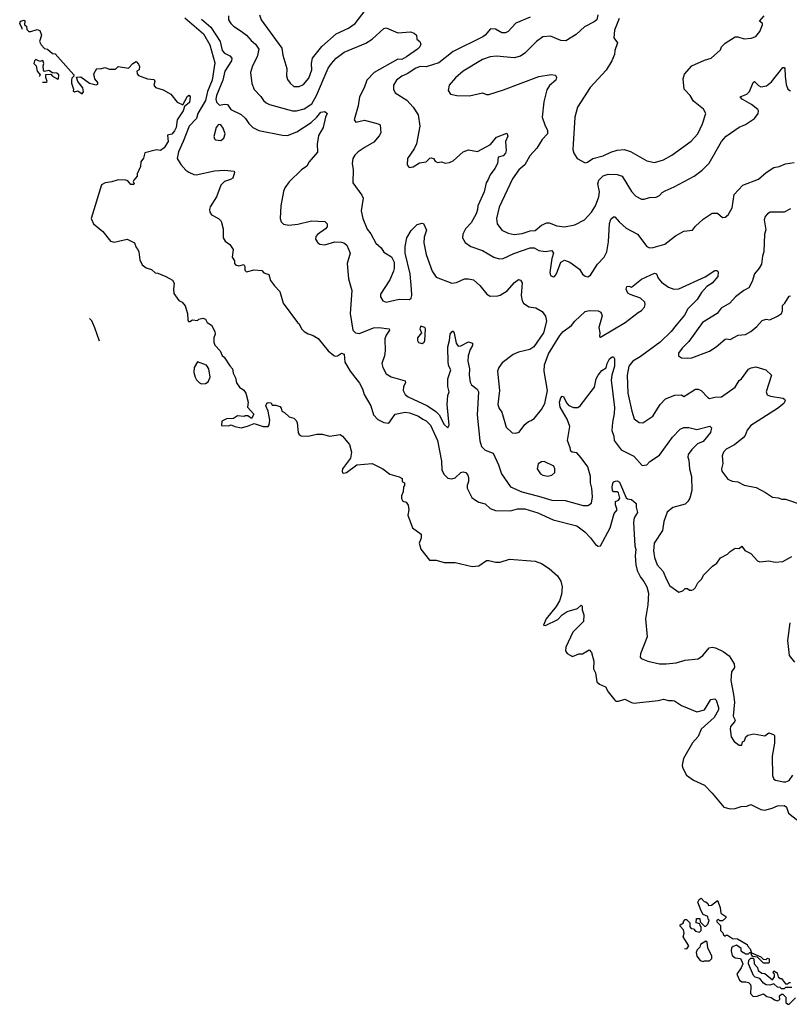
# Model space of a CAD drawing. Extents: x 1771496 to 1971148, y 471553 to 643630.
# Tile 8 of 256: x 1802338 to 1808336, y 522040 to 529716. Entities that reach past the tile are written whole.
import ezdxf

# ---------------------------------------------------------------- set-up
doc = ezdxf.new("R2010")
doc.units = 0

msp = doc.modelspace()

# ---------------------------------------------------------------- linework, layer by layer
at = {"layer": '0CON10XD'}
for points in [[(1804207.8, 529755), (1804221.1, 529715), (1804380.6, 529495), (1804388.3, 529438.3), (1804420.6, 529335), (1804417, 529277), (1804425, 529250), (1804445, 529221.2), (1804475, 529196.2), (1804515, 529194.2), (1804550.3, 529209.7), (1804590.3, 529259.7), (1804614.4, 529325), (1804612.7, 529375), (1804620.5, 529415), (1804692.4, 529507.6), (1804803.5, 529606.5), (1804900.6, 529649.4), (1804952.5, 529685), (1805075.7, 529844.3)], [(1802357.2, 529642.2), (1802357, 529647), (1802338.1, 529685), (1802345, 529703.8), (1802371.7, 529711.7), (1802377.5, 529705), (1802376.4, 529676.4), (1802390, 529665), (1802395, 529640), (1802410, 529625), (1802425, 529622.5), (1802475, 529640), (1802495, 529632.5), (1802507.5, 529595), (1802493.3, 529545), (1802505, 529520), (1802531.7, 529491.7), (1802555, 529486.7), (1802595, 529452.5), (1802615, 529450), (1802760, 529285), (1802760, 529275), (1802745, 529260), (1802741.2, 529245), (1802741.7, 529221.7), (1802757.5, 529175), (1802755, 529160), (1802765, 529152.5), (1802791.7, 529161.7), (1802825, 529137.5), (1802836.4, 529153.6), (1802831.7, 529168.3), (1802830, 529185), (1802790, 529235), (1802781.7, 529268.3), (1802815, 529270), (1802882.3, 529222.3), (1802935, 529207.5), (1802946.1, 529213.9), (1802946.7, 529225), (1802923.3, 529255), (1802916.4, 529293.6), (1802940, 529335), (1802965, 529333.8), (1803005, 529342.5), (1803035, 529330), (1803085, 529330), (1803105, 529350), (1803185, 529337.5), (1803220, 529375), (1803245, 529390), (1803265, 529370), (1803271.7, 529351.7), (1803270, 529325), (1803250, 529315), (1803253, 529293), (1803265, 529280), (1803333.6, 529253.6), (1803385, 529250), (1803392.5, 529235), (1803382.5, 529205), (1803397, 529187), (1803455, 529168.8), (1803516.7, 529135), (1803565, 529073.8), (1803608.3, 529051.7), (1803645, 529120), (1803658.3, 529128.3), (1803666.7, 529115), (1803660.7, 529069.3), (1803621.7, 529038.3), (1803612.5, 529005), (1803565.7, 528935), (1803556.4, 528876.4), (1803545, 528850), (1803525, 528824.3), (1803490, 528815), (1803494, 528765), (1803465, 528716.2), (1803435, 528696.7), (1803405, 528700), (1803313, 528677), (1803303, 528637), (1803283, 528607), (1803279.3, 528570.7), (1803253.8, 528515), (1803253.3, 528495), (1803226.7, 528465), (1803223.3, 528455), (1803230, 528435), (1803225, 528430), (1803205, 528431.2), (1803179.7, 528459.7), (1803165.8, 528465.8), (1803105, 528468.1), (1803055, 528451.8), (1803005, 528444.4), (1802975, 528428), (1802895.5, 528165), (1802914.5, 528124.5), (1802986, 528065), (1803045, 527988.6), (1803075, 527982.5), (1803175, 528005.8), (1803232.5, 527975), (1803245, 527940), (1803260, 527925), (1803267, 527907), (1803273.6, 527843.6), (1803292.5, 527805), (1803325, 527782.5), (1803365, 527767.5), (1803393, 527743), (1803415, 527740), (1803477.5, 527715), (1803530, 527685), (1803540.7, 527660.7), (1803536.2, 527615), (1803540, 527580), (1803577, 527527), (1803603, 527513), (1803627.5, 527485), (1803646.4, 527426.4), (1803647.5, 527375), (1803653, 527363), (1803665, 527362.5), (1803685, 527376.7), (1803725, 527370), (1803735, 527380), (1803765, 527390), (1803785, 527382.5), (1803800, 527355), (1803833.3, 527335), (1803860, 527285), (1803861.2, 527265), (1803851.2, 527235), (1803851.2, 527201.2), (1803859.3, 527179.3), (1803900, 527135), (1803917, 527097), (1803932.5, 527085), (1803975, 527017.5), (1803996.7, 526995), (1804000.7, 526960.7), (1804020, 526925), (1804026.7, 526885), (1804050, 526850), (1804085, 526826.7), (1804101.2, 526805), (1804118, 526735), (1804112.5, 526695), (1804161.7, 526641.7), (1804145, 526607.5), (1804117, 526627), (1804095, 526627.5), (1804085, 526623.3), (1804035, 526626.7), (1804005, 526606.7), (1803950, 526605), (1803912.5, 526585), (1803911.7, 526551.7), (1803965, 526550), (1803985, 526557.5), (1804015, 526543.3), (1804065, 526534.2), (1804114.1, 526545.9), (1804165, 526568.8), (1804236.1, 526543.9), (1804275, 526543.3), (1804283, 526557), (1804286.2, 526595), (1804273.3, 526665), (1804257.5, 526705), (1804263, 526727), (1804275, 526732.5), (1804298.3, 526728.3), (1804305, 526710), (1804335, 526710), (1804365, 526700), (1804377, 526687), (1804380, 526665), (1804403, 526653), (1804439.3, 526619.3), (1804475, 526608.8), (1804491.2, 526595), (1804499.2, 526575), (1804507.5, 526495), (1804515, 526482), (1804532.6, 526472.6), (1804585, 526468.2), (1804655, 526484.4), (1804695.7, 526485.7), (1804755, 526470), (1804835, 526482.5), (1804855, 526470), (1804907.5, 526405), (1804922.9, 526345), (1804915, 526298.8), (1804853.3, 526215), (1804850, 526195), (1804855, 526183.3), (1804865, 526180), (1804885, 526186.2), (1804965.5, 526244.5), (1805085, 526257.1), (1805168.8, 526215), (1805223.8, 526173.8), (1805295, 526153.3), (1805318.3, 526138.3), (1805320, 526115), (1805337.5, 526105), (1805337.5, 526085), (1805330, 526075), (1805327.5, 526035), (1805313.3, 526005), (1805313.6, 525983.6), (1805323.6, 525963.6), (1805350, 525955), (1805365, 525930), (1805370, 525895), (1805363.6, 525853.6), (1805398.8, 525755), (1805466.7, 525705), (1805466.2, 525675), (1805450, 525635), (1805463, 525587), (1805531.2, 525501.2), (1805585, 525502.2), (1805645, 525485.5), (1805732.5, 525485), (1805865, 525453.2), (1805915, 525457.9), (1805975, 525499.4), (1805995, 525500.9), (1806045, 525486.2), (1806082.7, 525487.3), (1806155, 525511.5), (1806354, 525494), (1806405, 525477.5), (1806465, 525438.6), (1806529.6, 525379.6), (1806555, 525339.2), (1806564.7, 525295), (1806559.4, 525235), (1806544, 525185), (1806519.4, 525140.6), (1806440, 525045), (1806420, 524995), (1806435, 524994.3), (1806531.3, 525038.7), (1806565, 525077.5), (1806605, 525102), (1806683.9, 525126.1), (1806715, 525152.5), (1806722.5, 525145), (1806722.5, 525115), (1806734.2, 525075), (1806733.1, 525025), (1806649.1, 524940.9), (1806595.5, 524825), (1806592.7, 524795), (1806605.6, 524775), (1806645, 524752.7), (1806695, 524772.9), (1806725, 524773.3), (1806775, 524802.5), (1806795, 524782.5), (1806811.4, 524715), (1806808.6, 524655), (1806824.4, 524625), (1806835.6, 524555), (1806856, 524536), (1806904.3, 524515), (1806923.8, 524475), (1806975, 524410.6), (1806985, 524404.4), (1807005, 524404.5), (1807055, 524420), (1807105, 524392), (1807125, 524388.4), (1807315, 524408.2), (1807355, 524418.2), (1807395, 524408.5), (1807425, 524409.6), (1807442, 524405), (1807495, 524370), (1807615, 524319.1), (1807675, 524336.5), (1807725, 524416.2), (1807755, 524422.5), (1807765, 524410), (1807784.4, 524355), (1807784.4, 524335), (1807750.9, 524275), (1807648.2, 524185), (1807625, 524127.1), (1807581.8, 524078.2), (1807510, 523955), (1807501.1, 523905), (1807503.3, 523885), (1807535, 523825.3), (1807588.4, 523788.4), (1807675, 523747.1), (1807735, 523685.9), (1807825, 523575.7), (1807875, 523563.4), (1807915, 523567), (1807960.9, 523580.9), (1808004.6, 523585.4), (1808035, 523598.9), (1808115, 523559.7), (1808145, 523553.4), (1808201.8, 523568.2), (1808245, 523587.1), (1808298.8, 523588.8), (1808315, 523577.5), (1808330.3, 523530.3), (1808461.5, 523425)], [(1803625, 529730), (1803770.9, 529605), (1803820.8, 529520.8), (1803858.5, 529378.5), (1803839, 529245), (1803801.5, 529155), (1803785, 529086.2), (1803725.2, 528985), (1803715.5, 528944.5), (1803659.1, 528885), (1803611.7, 528765), (1803575.5, 528685), (1803565.8, 528635), (1803595, 528586), (1803632.8, 528542.8), (1803655, 528528), (1803695, 528508), (1803714.1, 528505.9), (1803855, 528537.8), (1803935, 528543.3), (1804009.2, 528535), (1804013.1, 528525), (1803998.8, 528481.2), (1803980.8, 528469.2), (1803935.4, 528454.6), (1803905.7, 528425), (1803871.4, 528335), (1803822.9, 528257.1), (1803817.3, 528235), (1803820, 528215), (1803833.8, 528193.8), (1803886.7, 528165), (1803907.5, 528145), (1803922.5, 528085), (1803924.2, 528014.2), (1803940.5, 527990.5), (1803975, 527962.5), (1804002.5, 527925), (1803993.3, 527865), (1804012.5, 527835), (1804012.5, 527815), (1804020, 527805), (1804045, 527796.2), (1804086.1, 527806.1), (1804093, 527793), (1804093.6, 527763.6), (1804105, 527750), (1804165, 527766.2), (1804225, 527760), (1804241.7, 527741.7), (1804279.3, 527729.3), (1804291.7, 527681.7), (1804325, 527640), (1804365.7, 527595.7), (1804392.5, 527505), (1804503.3, 527355), (1804515.8, 527345.8), (1804535, 527306.7), (1804555, 527286.2), (1804585, 527266), (1804625, 527254.2), (1804665, 527230.8), (1804741.2, 527135), (1804785, 527098.8), (1804796.4, 527093.6), (1804815, 527096.2), (1804845, 527116.7), (1804867.3, 527107.3), (1804871.2, 527045), (1804912.5, 526975), (1804985, 526882), (1805008.6, 526838.6), (1805023.4, 526793.4), (1805075, 526706.2), (1805095.5, 526635.5), (1805128.7, 526598.7), (1805175, 526574.4), (1805215, 526571.2), (1805265, 526641.4), (1805343.2, 526656.8), (1805375, 526651.2), (1805445, 526623.8), (1805480.6, 526600.6), (1805505, 526587.5), (1805538.9, 526555), (1805594.7, 526435), (1805624.3, 526275), (1805628.4, 526205), (1805645, 526170.4), (1805675, 526142.4), (1805705, 526135.3), (1805732.5, 526145), (1805775.7, 526185), (1805795, 526191.1), (1805814.6, 526184.6), (1805831.1, 526165), (1805836.8, 526146.8), (1805836.2, 526115), (1805824.5, 526085), (1805824.2, 526064.2), (1805862, 525992), (1805889.5, 525969.5), (1805915, 525953.8), (1805965, 525940.8), (1806005.6, 525905.6), (1806045, 525889.2), (1806164.1, 525885.9), (1806217.1, 525902.9), (1806275, 525901.5), (1806375, 525872.1), (1806495, 525817.7), (1806679.5, 525769.5), (1806742.6, 525722.6), (1806787.5, 525677.5), (1806826, 525625), (1806845, 525610.8), (1806865, 525613.1), (1806938.5, 525755), (1806972.1, 525865), (1806993.3, 525895), (1806980.9, 525935), (1806981.3, 525958.7), (1807005, 525968.9), (1807015.5, 525985), (1807005, 526028.1), (1806995, 526035.5), (1806965.9, 526035.9), (1806959.2, 526045), (1806954.4, 526075), (1806959.5, 526100.5), (1806965, 526112.5), (1806980.7, 526119.3), (1806995, 526120), (1807011.7, 526111.7), (1807065, 525989.2), (1807075, 525980.6), (1807106.2, 525975), (1807143.3, 525943.3), (1807142.5, 525915), (1807152.2, 525875), (1807127.2, 525832.8), (1807120.9, 525795), (1807131.5, 525615), (1807140.5, 525585), (1807135.5, 525535), (1807140.8, 525465), (1807151.2, 525421.2), (1807175, 525369.2), (1807202.5, 525335), (1807224.5, 525294.5), (1807239.4, 525245), (1807232.7, 525155), (1807214.6, 525045), (1807228.5, 524905), (1807175, 524771.2), (1807174.6, 524745), (1807180.8, 524735), (1807233.3, 524715), (1807325, 524694.4), (1807375, 524693.1), (1807455, 524703.3), (1807525, 524721.9), (1807625, 524733.1), (1807661.9, 524758.1), (1807711.3, 524818.7), (1807735, 524824.7), (1807759.8, 524819.8), (1807821.6, 524791.6), (1807867.9, 524757.9), (1807907.1, 524695), (1807908, 524665), (1807885, 524632.5), (1807879.1, 524565), (1807901.2, 524455)], [(1803755, 529721.2), (1803827.5, 529657.5), (1803867.8, 529597.8), (1803899.3, 529545), (1803915.3, 529475), (1803935, 529454.1), (1803976.9, 529435), (1803991.5, 529415), (1803987.8, 529395), (1803935.9, 529315), (1803920.3, 529245), (1803872, 529125), (1803867.3, 529095), (1803872.1, 529072.1), (1803895, 529048.8), (1803935, 529057.5), (1803957.5, 529055), (1803983.3, 529015), (1804065, 528978), (1804098, 528945), (1804125, 528906.7), (1804155, 528876), (1804203, 528853), (1804386.1, 528816.1), (1804425, 528813.2), (1804498.5, 528841.5), (1804609.4, 528915), (1804654.1, 528955.9), (1804685, 528995.7), (1804715, 529000), (1804733.8, 528985), (1804720, 528955), (1804704, 528875), (1804667.3, 528812.7), (1804656.7, 528745), (1804657.7, 528682.3), (1804595, 528606.7), (1804576.2, 528575), (1804534.5, 528545.5), (1804438.3, 528451.7), (1804403.1, 528405), (1804393, 528377), (1804372.5, 528265), (1804367.5, 528165), (1804375, 528140), (1804395, 528122.5), (1804435, 528113.8), (1804505, 528121.1), (1804613, 528147), (1804715, 528143.3), (1804733.3, 528125), (1804735, 528100), (1804722.5, 528085), (1804658.7, 528041.3), (1804645.8, 528025), (1804644.2, 528005), (1804661.2, 527975), (1804677, 527967), (1804715, 527961.9), (1804795, 527983.3), (1804845, 527982.5), (1804865, 527976.7), (1804887.3, 527957.3), (1804913.8, 527895), (1804890, 527815), (1804900.8, 527695), (1804927.3, 527605), (1804913.8, 527425), (1804935.5, 527295), (1804954.1, 527274.1), (1804985, 527268.2), (1805095, 527313.5), (1805137.4, 527317.4), (1805217.5, 527305), (1805220, 527295), (1805193, 527257), (1805183, 527227), (1805185.4, 527135.4), (1805181.9, 527095), (1805160, 527035), (1805167.1, 527005), (1805195, 526956), (1805232.4, 526932.4), (1805341.2, 526901.2), (1805346, 526885), (1805330, 526855), (1805325.7, 526825), (1805341.4, 526795), (1805364.3, 526775), (1805515, 526704.7), (1805581.9, 526661.9), (1805607.1, 526635), (1805645, 526559.2), (1805675, 526534), (1805686.2, 526555), (1805670.2, 526715), (1805673.4, 526785), (1805684.3, 526815), (1805675.2, 526855), (1805674.8, 526915), (1805699.1, 526985), (1805683.2, 527015), (1805676.7, 527043.3), (1805674.7, 527165.3), (1805687.5, 527215), (1805692, 527265), (1805705, 527282.5), (1805715, 527290), (1805725, 527272.5), (1805740, 527195), (1805755, 527170), (1805775, 527172.9), (1805835, 527203.8), (1805866.7, 527195), (1805865.7, 527175), (1805849.4, 527145), (1805834, 527095), (1805830, 527055), (1805844.4, 526995), (1805840, 526945), (1805850, 526890), (1805859.7, 526869.7), (1805902, 526835), (1805912.9, 526815), (1805903.1, 526635), (1805925, 526432.5), (1805937.4, 526387.4), (1805965, 526359.2), (1806026.8, 526336.8), (1806070.8, 526245), (1806092, 526175), (1806162, 526075), (1806252, 526035), (1806380.6, 526000.6), (1806485, 525970), (1806588.5, 525968.5), (1806728.9, 525928.9), (1806765, 525928.5), (1806793.5, 525946.5), (1806803.1, 525995), (1806796.9, 526065), (1806786.1, 526105), (1806786, 526155), (1806765, 526231.2), (1806715, 526300.5), (1806679, 526339), (1806643.8, 526345), (1806632.4, 526352.4), (1806629.3, 526379.2), (1806607.5, 526435), (1806625.5, 526545), (1806605, 526602.9), (1806548.9, 526695), (1806545.5, 526734.5), (1806555, 526766.7), (1806565, 526780), (1806575, 526778.8), (1806599.5, 526729.5), (1806617.6, 526707.6), (1806653.4, 526693.4), (1806687.3, 526692.7), (1806705.5, 526705), (1806817.8, 526852.2), (1806831.1, 526915), (1806845, 526944.3), (1806875, 526981.9), (1806908.5, 527001.5), (1806915.6, 527035), (1806935, 527071.2), (1806955, 527086.7), (1806966.7, 527086.7), (1806973, 527073), (1806974.3, 527015), (1806952.5, 526945), (1806947.9, 526905), (1806972.7, 526692.7), (1806972, 526645), (1806956.7, 526575), (1806952.8, 526512.8), (1806968.3, 526468.3), (1806971.3, 526435), (1807025, 526363.5), (1807125, 526314.4), (1807190, 526240), (1807225, 526246), (1807248.8, 526271.2), (1807325, 526321.1), (1807425, 526460.6), (1807485, 526524.3), (1807515, 526536.9), (1807554.1, 526535.9), (1807615, 526521.4), (1807716.1, 526546.1), (1807729.4, 526535), (1807722.4, 526497.6), (1807665, 526427.1), (1807621.2, 526408.8), (1807575.7, 526365), (1807548, 526325), (1807543.8, 526305), (1807552.7, 526282.7), (1807559.2, 526215), (1807574.2, 526155), (1807576, 526045), (1807560, 525985), (1807545, 525958.8), (1807525, 525940), (1807428.3, 525911.7), (1807383.1, 525876.9), (1807357.8, 525805), (1807347.6, 525732.4), (1807283.6, 525635), (1807278.2, 525575), (1807285, 525523.3), (1807305, 525466), (1807353.8, 525413.8), (1807375, 525356.7), (1807405, 525302.5), (1807475, 525252.5), (1807505, 525262.5), (1807525, 525282.5), (1807541.7, 525281.7), (1807558.3, 525268.3), (1807575, 525267.5), (1807590, 525275), (1807605, 525290), (1807623.3, 525325), (1807653.6, 525356.4), (1807667.5, 525385), (1807737.5, 525455), (1807771.7, 525478.3), (1807800.5, 525519.5), (1807855, 525548.8), (1807875, 525570), (1807915, 525596.7), (1807945, 525592.5), (1807965, 525612.5), (1807988.3, 525578.3), (1808035, 525553.8), (1808088.3, 525498.3), (1808105, 525488.8), (1808175, 525498), (1808225, 525485.7), (1808285, 525492.2), (1808355, 525530.9)], [(1803965.6, 529745), (1803965.7, 529715), (1803983.1, 529685), (1804004.2, 529664.2), (1804065, 529625.6), (1804105.8, 529595), (1804142.4, 529552.4), (1804175.8, 529525), (1804200.6, 529485), (1804189.1, 529425), (1804152.7, 529355), (1804138.1, 529305), (1804147.9, 529217.9), (1804165, 529171.2), (1804216.9, 529116.9), (1804236.9, 529085), (1804258.1, 529068.1), (1804285.4, 529055.4), (1804465, 529006.2), (1804495, 529006.2), (1804555, 529022), (1804615, 529060.7), (1804651.3, 529125), (1804742.2, 529337.8), (1804766.8, 529375), (1804805, 529415.4), (1804867.9, 529462.1), (1805035, 529531.8), (1805085.3, 529564.7), (1805175, 529648), (1805195, 529653.3), (1805285, 529614.2), (1805385, 529620), (1805411.7, 529611.7), (1805430, 529595), (1805432.5, 529565), (1805456.1, 529546.1), (1805463.8, 529523.8), (1805456.9, 529505), (1805438.5, 529485), (1805353.2, 529425), (1805315, 529406.1), (1805285, 529407.8), (1805099.6, 529305), (1805044.1, 529245), (1805023.8, 529185), (1804987.1, 529115), (1804976.8, 529043.2), (1804943.9, 528933.9), (1804957, 528917), (1805025, 528933.8), (1805132.5, 528905), (1805146.7, 528895), (1805151.4, 528835), (1805140.3, 528809.7), (1805098.7, 528761.3), (1805031.2, 528721.2)], [(1806317.5, 529735), (1806205, 529689.2), (1806145.4, 529624.6), (1806125, 529612.5), (1806095, 529614.3), (1806045, 529642), (1806006.4, 529643.6), (1805966, 529595), (1805947.8, 529582.2), (1805715, 529468.2), (1805605, 529378.9), (1805505, 529347.5), (1805458.1, 529351.9), (1805425, 529337.8), (1805357.1, 529292.9), (1805315, 529275.5), (1805275.6, 529245), (1805250, 529205), (1805250, 529175), (1805264, 529145), (1805355, 529087.5), (1805404.1, 529034.1), (1805444.1, 528974.1), (1805457.7, 528885), (1805430.9, 528749.1), (1805412.2, 528707.8), (1805360, 528635), (1805357.5, 528585), (1805373.6, 528563.6), (1805405, 528570), (1805455, 528600), (1805505, 528607.5), (1805533.9, 528636.1), (1805545, 528638.8), (1805563.6, 528633.6), (1805575, 528612.5), (1805595, 528602.5), (1805625, 528607.5), (1805655, 528597.5), (1805687.3, 528602.7), (1805715.6, 528614.4), (1805793.3, 528686.7), (1805835, 528700), (1805905, 528689.4), (1806006.5, 528743.5), (1806055, 528799.2), (1806135, 528832.5), (1806143, 528807), (1806124, 528765), (1806130, 528695), (1806124, 528675), (1806105, 528654), (1806066.4, 528643.6), (1806062.9, 528595), (1806042.2, 528555), (1806004.2, 528505.8), (1805989.2, 528470.8), (1805972.9, 528445), (1805959.1, 528375), (1805909.1, 528265), (1805906.9, 528235), (1805895, 528202.5), (1805857.6, 528132.4), (1805812.9, 528085), (1805790.8, 528045), (1805788, 528015), (1805808.8, 527978.8), (1805855, 527948.6), (1805945.4, 527915.4), (1806033.8, 527865), (1806075, 527851.5), (1806105, 527854.5), (1806188.1, 527891.9), (1806317, 527937), (1806347.4, 527937.4), (1806385, 527917.5), (1806432.2, 527907.8), (1806485.5, 527915.5), (1806497.5, 527895), (1806486, 527855), (1806470, 527745), (1806475, 527722.5), (1806495, 527710), (1806506.7, 527715), (1806522, 527735), (1806555, 527826.7), (1806585, 527840), (1806625.5, 527825.5), (1806699.7, 527769.7), (1806725, 527733.3), (1806745, 527716.7), (1806765, 527711.2), (1806786.7, 527725), (1806841.3, 527808.7), (1806891.9, 527865), (1806913.1, 527905), (1806927.8, 527985), (1806935, 528127.5), (1806945, 528161.2), (1806965, 528180), (1806975, 528178.8), (1807008.8, 528138.8), (1807065, 528089.5), (1807152.2, 528045), (1807225, 527948.1), (1807245, 527938), (1807275, 527938.8), (1807365, 527966.2), (1807450, 528030), (1807515, 528066.9), (1807582.5, 528075), (1807604.3, 528105.7), (1807665, 528161.2), (1807735, 528206.7), (1807776.4, 528206.4), (1807815, 528172.5), (1807835, 528177.5), (1807858.8, 528195), (1807890.3, 528249.7), (1807907, 528353), (1807972.9, 528427.1), (1808095, 528472.7), (1808155, 528524.5), (1808215, 528562.5), (1808257.5, 528572.5), (1808305, 528593.3), (1808375, 528602.5)], [(1806842.5, 529755), (1806835.8, 529715), (1806815, 529699.4), (1806739.2, 529660.8), (1806675, 529599.1), (1806595, 529551.5), (1806555, 529552.7), (1806475, 529587.1), (1806415, 529582.1), (1806365, 529546.7), (1806275.9, 529454.1), (1806239.8, 529430.2), (1806192.8, 529417.2), (1806055, 529430.4), (1806004.7, 529425.3), (1805945, 529404.5), (1805795.3, 529314.7), (1805735, 529262.5), (1805686.2, 529205), (1805676.2, 529165), (1805696.1, 529136.1), (1805745, 529124), (1805842.7, 529122.7), (1805945.7, 529145.7), (1805975, 529132), (1805995, 529131.4), (1806109.5, 529169.5), (1806385, 529273.5), (1806479.1, 529289.1), (1806512.7, 529282.7), (1806522, 529265), (1806515.8, 529245), (1806468.2, 529201.8), (1806445, 529168.8), (1806422.2, 529075), (1806410, 528955), (1806429.4, 528895), (1806452.4, 528852.4), (1806451.9, 528825), (1806409.1, 528780.9), (1806367.5, 528715), (1806313.6, 528655), (1806273.8, 528585), (1806227.5, 528545), (1806179.1, 528475), (1806075.5, 528255), (1806054.4, 528165), (1806060, 528125), (1806095, 528076.2), (1806145, 528052.5), (1806192.1, 528042.1), (1806255, 528049.4), (1806315, 528069.5), (1806355, 528073.1), (1806405.8, 528115), (1806445, 528131.5), (1806465, 528131.5), (1806525, 528107.8), (1806585, 528101.9), (1806665, 528115.7), (1806738.8, 528155), (1806795, 528216), (1806825, 528266), (1806851.8, 528335), (1806855.9, 528375), (1806844.7, 528435), (1806851.3, 528465), (1806885, 528499.6), (1806925, 528512.5), (1806995, 528508.9), (1807032.5, 528495), (1807105, 528375.8), (1807139.7, 528339.7), (1807185, 528316), (1807205, 528316), (1807245, 528328.6), (1807298.8, 528331.2), (1807325, 528346.2), (1807345, 528369.2), (1807368.9, 528381.1), (1807438.3, 528411.7), (1807593.3, 528495), (1807657.4, 528542.6), (1807712.2, 528597.8), (1807808.6, 528765), (1807842.8, 528807.2), (1807945, 528877.1), (1807995, 528899.2), (1808065, 528946.7), (1808093.8, 528985), (1808095.8, 529005), (1808090, 529015), (1808042, 529055), (1807967.5, 529095), (1807953.3, 529115), (1808003.7, 529136.3), (1808024.6, 529155.4), (1808055, 529226.2), (1808065, 529233.8), (1808095, 529202.5), (1808115, 529192.9), (1808158.9, 529201.1), (1808197.4, 529232.6), (1808285, 529343.8), (1808295, 529343.3), (1808300, 529335), (1808303.1, 529275), (1808310.3, 529210.3), (1808325, 529173.3), (1808345, 529161.2)], [(1807008.9, 529725), (1806974, 529635), (1806968.8, 529575), (1806996.2, 529535), (1806976.7, 529475), (1806973.3, 529445), (1806953.3, 529395), (1806908.3, 529321.7), (1806785, 529186.2), (1806684.3, 529035), (1806665.6, 528955), (1806650, 528705), (1806656.4, 528676.4), (1806682.5, 528635), (1806745, 528601.2), (1806762.5, 528605), (1806805.5, 528634.5), (1806884, 528655), (1806945, 528683.3), (1806995, 528697.8), (1807050, 528705), (1807097.1, 528687.1), (1807225, 528615.8), (1807285, 528602.9), (1807355, 528624.4), (1807421.1, 528658.9), (1807570.9, 528769.1), (1807621.9, 528825), (1807660.6, 528905), (1807686.2, 528985), (1807668.3, 529018.3), (1807590.3, 529080.3), (1807563.3, 529125), (1807516.2, 529175), (1807507.5, 529255), (1807518.8, 529291.2), (1807576.7, 529355), (1807675, 529399.2), (1807727.5, 529415), (1807799.3, 529480.7), (1807807.5, 529505), (1807835, 529532.5), (1807915, 529581.2), (1807935, 529582), (1807985, 529566.2), (1808038, 529572), (1808075, 529583.8), (1808105, 529623.8), (1808128.1, 529675), (1808127.1, 529685), (1808103.8, 529705), (1808140.5, 529745)], [(1802515.9, 529229.3), (1802545, 529227.5), (1802552.5, 529235), (1802542, 529265), (1802541.7, 529288.3), (1802581.7, 529291.7), (1802593.3, 529275), (1802635, 529252.5), (1802640, 529255), (1802642.5, 529285), (1802627.7, 529297.7), (1802592.5, 529302.5), (1802565, 529320), (1802531.7, 529311.7), (1802523.6, 529323.6), (1802521.2, 529355), (1802526.7, 529375), (1802518.3, 529398.3), (1802495, 529391.2), (1802465, 529406.2), (1802453.1, 529395), (1802447.6, 529375.2), (1802466.2, 529355), (1802473.3, 529315), (1802496.7, 529285), (1802493.3, 529275), (1802490.4, 529272.6)], [(1803905, 528774), (1803928.7, 528791.3), (1803938.5, 528825), (1803925, 528870), (1803905, 528896.7), (1803895, 528900), (1803885, 528896.7), (1803870, 528875), (1803850, 528805), (1803855.9, 528785.9), (1803865, 528778.8), (1803905, 528774)], [(1805031.2, 528721.2), (1804975.8, 528685), (1804949.8, 528660.2), (1804934.3, 528635), (1804928.9, 528595), (1804937.8, 528545), (1804934.4, 528445), (1805005, 528348), (1805015.6, 528325), (1805000.4, 528225), (1805013.3, 528165), (1805045, 528082.5), (1805075, 528045.6), (1805113.2, 527973.2), (1805155, 527937.5), (1805175, 527904.4), (1805236.4, 527866.4), (1805256.5, 527825), (1805256.4, 527775), (1805250, 527755), (1805222.5, 527687.5), (1805150.8, 527575), (1805148.8, 527555), (1805168.8, 527525), (1805195, 527514.2), (1805295, 527536.2), (1805375, 527533.3), (1805388.8, 527545), (1805394, 527565), (1805390.9, 527615), (1805381.8, 527735), (1805342.5, 527895), (1805341.4, 527948.6), (1805355.6, 528015), (1805388.7, 528071.3), (1805435, 528120), (1805475, 528130), (1805486.1, 528126.1), (1805507.9, 528075), (1805490.4, 528019.6), (1805486.8, 527975), (1805506.1, 527885), (1805552.1, 527755), (1805585, 527707.5), (1805705, 527662), (1805742.3, 527667.7), (1805805, 527695.7), (1805835, 527696.9), (1805875, 527687.1), (1805923.9, 527643.9), (1805977.5, 527575), (1806005, 527559.4), (1806065, 527561.9), (1806081.4, 527568.6), (1806136.8, 527603.2), (1806195, 527666), (1806225, 527690), (1806240, 527685), (1806254, 527665), (1806246.7, 527565), (1806253.1, 527525), (1806264, 527505), (1806305, 527477.5), (1806360.5, 527470.5), (1806410.5, 527440.5), (1806435.5, 527405), (1806442.3, 527365), (1806420, 527275), (1806345.3, 527164.7), (1806313.8, 527145), (1806225, 527124.5), (1806184.1, 527105.9), (1806099.2, 527040.8), (1806071.1, 527005), (1806062.5, 526975), (1806077.3, 526825), (1806064.5, 526715), (1806074.4, 526685), (1806096.4, 526655), (1806130.3, 526540.3), (1806175, 526496), (1806205, 526491.9), (1806230.9, 526499.1), (1806275, 526561.2), (1806303, 526583), (1806325, 526590), (1806349.4, 526610.6), (1806405, 526675.8), (1806431.3, 526725), (1806451.1, 526825), (1806425.8, 526975), (1806428, 527025), (1806459.5, 527110.5), (1806547.3, 527252.7), (1806574, 527285), (1806638.3, 527331.7), (1806665, 527366), (1806745, 527441.2), (1806775, 527448), (1806845, 527445.8), (1806866.7, 527435), (1806877.3, 527407.3), (1806852, 527315), (1806860, 527275), (1806857.5, 527245), (1806865, 527240), (1807055.4, 527354.6), (1807158, 527432), (1807185, 527448.5), (1807207.3, 527475), (1807212.5, 527495), (1807209.4, 527515), (1807175, 527544.4), (1807095, 527572.9), (1807076.7, 527585), (1807063.8, 527615), (1807070, 527635), (1807085, 527637.5), (1807105, 527630), (1807185, 527694.3), (1807285, 527740.8), (1807301.2, 527735), (1807315, 527701.2), (1807340.2, 527670.2), (1807395, 527630.6), (1807435, 527615.5), (1807475, 527617.1), (1807679.2, 527710.8), (1807755, 527759.4), (1807771.2, 527761.2), (1807781.2, 527751.2), (1807780, 527715), (1807735, 527661.9), (1807694.1, 527635.9), (1807651.5, 527588.5), (1807618.8, 527535), (1807545, 527460.8), (1807518, 527412), (1807455, 527334.6), (1807415, 527285.4), (1807328.6, 527201.4), (1807173.4, 527086.6), (1807115.5, 527055), (1807086.1, 527013.9), (1807073.5, 526945), (1807078.4, 526805), (1807107.9, 526665), (1807128, 526605), (1807165, 526576.2), (1807195, 526573.3), (1807273.3, 526625), (1807328.6, 526715), (1807370.1, 526759.9), (1807445, 526788.2), (1807495, 526791.2), (1807515, 526778.8), (1807605, 526834.4), (1807625, 526835.7), (1807650, 526825), (1807700.3, 526770.3), (1807715, 526762), (1807755, 526772.9), (1807806.4, 526776.4), (1807915, 526850.8), (1807945, 526903.8), (1807962.9, 526917.1), (1808019.1, 526990.9), (1808037.8, 527002.2), (1808075, 527008.9), (1808152.1, 526985), (1808196.7, 526945), (1808156.2, 526815), (1808162.3, 526792.3), (1808189.7, 526779.7), (1808285, 526764.2), (1808297.6, 526757.6), (1808302.9, 526745), (1808293.1, 526725), (1808245, 526685.6), (1808035, 526553.1), (1808006.4, 526515), (1807990.8, 526475), (1807975, 526457.3), (1807907.7, 526402.3), (1807845, 526367.1), (1807822.7, 526345), (1807812, 526315), (1807817.9, 526255), (1807808.1, 526215), (1807810.8, 526195), (1807856.7, 526135), (1807891.7, 526118.3), (1807935, 526112), (1807985, 526088), (1808078.8, 526068.8), (1808151.2, 526031.2), (1808205, 525994.4), (1808249.3, 525989.3), (1808277, 525977), (1808305, 525976.7), (1808435, 525933.3)], [(1808345, 528242.2), (1808295, 528215.6), (1808185.9, 528214.1), (1808165, 528201.2), (1808148.8, 528181.2), (1808140.8, 528155), (1808153.6, 528076.4), (1808142.5, 528045), (1808138, 527905), (1808126.8, 527873.2), (1808119.5, 527810.5), (1808102.2, 527777.8), (1808063.8, 527735), (1808047.5, 527675), (1808020, 527625), (1807982, 527605), (1807915.8, 527554.2), (1807872.5, 527505), (1807805, 527466.7), (1807772.5, 527425), (1807660, 527355), (1807553, 527207), (1807500.8, 527155), (1807472, 527115), (1807473.3, 527095), (1807495, 527078.8), (1807545, 527076), (1807575, 527080.8), (1807715, 527132.5), (1807765, 527164.5), (1807835, 527224), (1807848.3, 527228.3), (1807875, 527223.8), (1807936.2, 527256.2), (1807995, 527260.8), (1808036, 527285), (1808083.8, 527325), (1808125, 527371.2), (1808155, 527380), (1808185, 527376.7), (1808245, 527403.3), (1808276.2, 527425), (1808283.8, 527445), (1808282.3, 527487.7), (1808300, 527505), (1808335, 527560), (1808345, 527563.8)], [(1802959.9, 527210.2), (1802923.5, 527313.5), (1802899.1, 527369.2), (1802882.2, 527385.8)], [(1805475, 527192.5), (1805489.3, 527200.7), (1805496.4, 527213.6), (1805500, 527305), (1805495, 527317.5), (1805465, 527327.5), (1805457.5, 527305), (1805470, 527275), (1805437.5, 527235), (1805437.5, 527215), (1805445, 527200), (1805475, 527192.5)], [(1803755, 526877.5), (1803785, 526880), (1803806.4, 526893.6), (1803821.7, 526928.3), (1803813.3, 526995), (1803793.6, 527023.6), (1803725, 527047.5), (1803698.8, 527005), (1803696.2, 526965), (1803705, 526930), (1803717, 526907), (1803740, 526885), (1803755, 526877.5)], [(1806455, 526157.1), (1806485, 526164.3), (1806508, 526185), (1806509.2, 526215), (1806501.2, 526235), (1806425, 526270.8), (1806405, 526268.6), (1806377.6, 526252.4), (1806370, 526215), (1806398, 526175), (1806415, 526164.4), (1806455, 526157.1)], [(1808340, 525015), (1808321.4, 524875), (1808335, 524760), (1808377.5, 524707.5)], [(1807901.2, 524455), (1807907.8, 524395), (1807898.1, 524285), (1807913.8, 524255), (1807908.8, 524241.2), (1807878, 524205), (1807873.8, 524185), (1807883.3, 524125), (1807905, 524090), (1807945, 524060), (1807965, 524060), (1807970, 524085), (1807986.4, 524093.6), (1807997.5, 524125), (1808012, 524138), (1808058.8, 524148.8), (1808145, 524132.5), (1808175, 524157.5), (1808213, 524143), (1808220, 524135), (1808220, 524075), (1808202, 523975), (1808204.2, 523825), (1808215.9, 523795.9), (1808227.3, 523787.3), (1808290, 523775), (1808310, 523775), (1808334.1, 523785.9), (1808363.2, 523826.8)], [(1807519.4, 522475.9), (1807537, 522473), (1807552.5, 522495), (1807507.5, 522565), (1807516.7, 522595), (1807511.7, 522621.7), (1807485, 522650), (1807485, 522660), (1807510, 522675), (1807510, 522685), (1807525, 522700), (1807535, 522700), (1807560, 522675), (1807560, 522645), (1807571.7, 522631.7), (1807588.3, 522628.3), (1807605, 522610), (1807637, 522603), (1807650, 522615), (1807650, 522645), (1807640, 522655), (1807638.3, 522668.3), (1807610, 522675), (1807611.7, 522708.3), (1807638.3, 522708.3), (1807641.7, 522681.7), (1807675, 522650), (1807685, 522650), (1807700, 522665), (1807710, 522695), (1807703, 522703), (1807700, 522725), (1807665, 522740), (1807648.3, 522768.3), (1807622.5, 522835), (1807633, 522857), (1807648.3, 522868.3), (1807671.7, 522841.7), (1807685, 522840), (1807700, 522825), (1807705, 522810), (1807728.3, 522811.7), (1807775, 522850), (1807797.5, 522795), (1807801.7, 522751.7), (1807840, 522725), (1807840, 522715), (1807815, 522690), (1807795, 522690), (1807785, 522700), (1807770, 522695), (1807771.7, 522681.7), (1807800, 522655), (1807800, 522615), (1807818.3, 522598.3), (1807821.7, 522581.7), (1807835, 522570), (1807845, 522580), (1807855, 522580), (1807893, 522553), (1807931.7, 522551.7), (1808007, 522507), (1808010, 522495), (1808031.7, 522471.7), (1808040, 522440), (1808115, 522410), (1808131.7, 522391.7), (1808155, 522390), (1808165, 522400), (1808180, 522395), (1808180, 522365), (1808175, 522360), (1808135, 522360), (1808088.3, 522408.3), (1808051.7, 522411.7), (1808040, 522425), (1808040, 522440), (1808025, 522440), (1808015, 522430), (1807995, 522430), (1807985, 522440), (1807975, 522440), (1807960, 522455), (1807960, 522475), (1807925, 522500), (1807898.3, 522491.7), (1807885, 522480), (1807883, 522457), (1807891.7, 522421.7), (1807913, 522403), (1807955, 522397.5), (1807969.3, 522369.3), (1807972.5, 522355), (1807960, 522325), (1807927.5, 522275), (1807947.3, 522227.3), (1807965, 522214), (1807996, 522216), (1808018.8, 522208.8), (1808032.5, 522195), (1808036.7, 522175), (1808033, 522123), (1808055, 522100), (1808085, 522102.5), (1808135, 522122.5), (1808160.7, 522100.7), (1808193.6, 522093.6), (1808220, 522075), (1808245, 522067.5), (1808261.7, 522078.3), (1808260, 522105), (1808275, 522120), (1808285, 522120), (1808310, 522095), (1808310, 522055), (1808325, 522040), (1808335, 522040), (1808385, 522090)], [(1807665, 522372.5), (1807675, 522380), (1807715, 522380), (1807731.7, 522398.3), (1807732.5, 522415), (1807700.7, 522480.7), (1807696.7, 522525), (1807685, 522532.5), (1807643.6, 522506.4), (1807637.5, 522485), (1807617.5, 522465), (1807610, 522445), (1807616.4, 522416.4), (1807640.7, 522380.7), (1807665, 522372.5)], [(1808355, 522170), (1808305, 522170), (1808295, 522160), (1808275, 522160), (1808265, 522170), (1808243, 522173), (1808215, 522200), (1808185, 522190), (1808155, 522192.5), (1808133.6, 522203.6), (1808105, 522240), (1808070.7, 522250.7), (1808057.5, 522265), (1808017.5, 522355), (1808020, 522385), (1808035, 522400), (1808055, 522400), (1808060, 522395), (1808062.5, 522355), (1808087, 522327), (1808093.8, 522303.8), (1808123, 522283), (1808145, 522280), (1808205, 522230), (1808220, 522255), (1808220, 522275), (1808210, 522285), (1808215, 522300), (1808240, 522285), (1808250, 522255), (1808265, 522240), (1808275, 522240), (1808305, 522200), (1808325, 522200), (1808335, 522210), (1808345, 522210)]]:
    msp.add_lwpolyline(points, dxfattribs=at)

doc.saveas('drawing.dxf')
